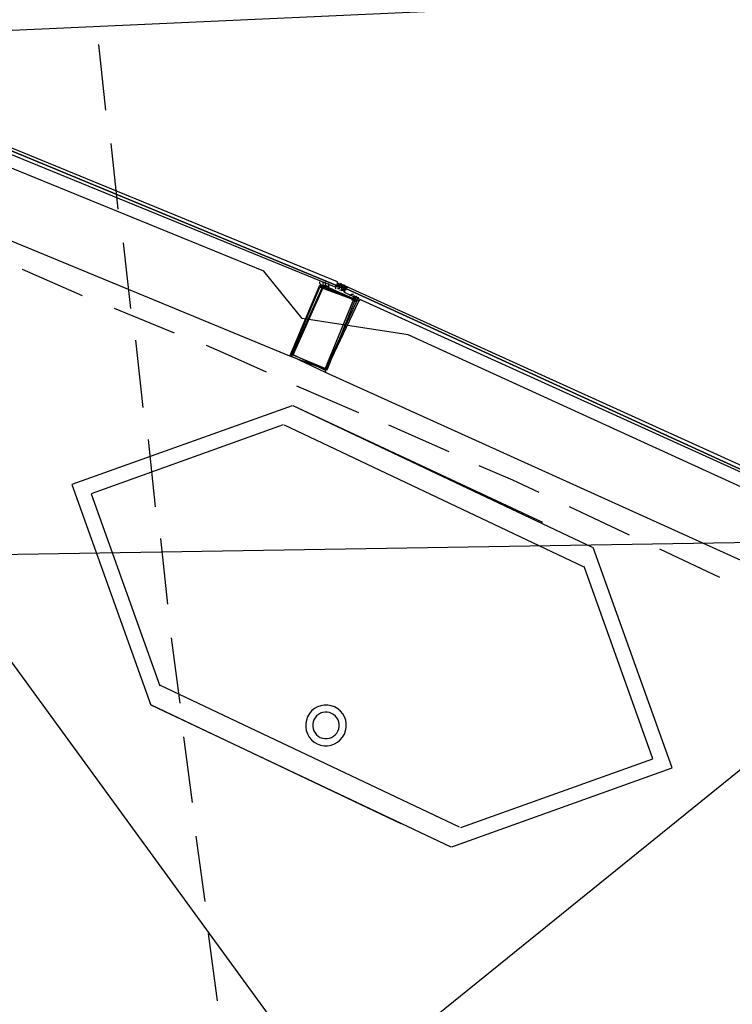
# Model space of a CAD drawing. Header units: feet. Extents: x -79 to 198, y -22 to 181.
# Tile 199 of 203: x 128.27 to 133.64, y 139.78 to 147.19. Entities that reach past the tile are written whole.
import ezdxf

# ---------------------------------------------------------------- set-up
doc = ezdxf.new("R2010")
doc.units = ezdxf.units.FT
doc.layers.add('A-AREA-UNIDAD', color=30, linetype='CONTINUOUS')
doc.layers.add('A-LINEA', color=7, linetype='CONTINUOUS')

msp = doc.modelspace()

# ---------------------------------------------------------------- linework, layer by layer
at = {"layer": 'A-AREA-UNIDAD'}
msp.add_lwpolyline([(137.36, 123.1644), (136.128, 134.3822), (134.72, 143.2533), (134.08, 143.3422), (134, 143.5378), (131.2, 144.8178), (130.4, 144.9422), (130.112, 145.2978), (127.28, 146.4533), (126.672, 146.4889), (126.56, 146.7378), (123.648, 147.8222), (122.912, 147.8933), (122.848, 148.0889), (115.968, 150.2222), (115.2, 150.2578), (115.168, 150.4178), (111.968, 151.2178), (111.328, 151.2178), (111.28, 151.3778), (104.032, 152.7289), (95.968, 153.6533), (95.872, 153.1022), (92.4, 153.2622)], dxfattribs=at)
at = {"layer": 'A-LINEA'}
for p, q in [((137.0738, 147.512), (40.0569, 143.1148)), ((128.8667, 147.0044), (128.92, 146.5111)), ((128.96, 146.2578), (129.0133, 145.7644)), ((130.3067, 144.6578), (126.88, 146.0711)), ((129.0533, 145.5111), (129.1067, 145.0178)), ((128.7467, 145.1111), (128.2933, 145.3111)), ((130.5467, 145.1911), (130.5467, 145.1911)), ((130.56, 145.2178), (130.56, 145.2178)), ((130.56, 145.2044), (130.56, 145.2044)), ((130.5867, 145.2044), (130.5867, 145.2044)), ((130.5867, 145.2044), (130.5867, 145.2044)), ((130.6533, 145.1911), (130.6533, 145.1911)), ((130.6533, 145.1911), (130.6667, 145.1911)), ((130.6533, 145.1778), (130.6533, 145.1778)), ((130.6533, 145.1778), (130.6533, 145.1778)), ((130.6533, 145.1778), (130.6533, 145.1778)), ((130.6533, 145.1778), (130.6533, 145.1778)), ((130.6533, 145.1778), (130.6533, 145.1778)), ((130.6533, 145.1778), (130.6533, 145.1778)), ((130.6533, 145.1778), (130.6533, 145.1778)), ((130.6533, 145.1778), (130.6533, 145.1778)), ((130.6533, 145.1778), (130.6533, 145.1778)), ((130.6533, 145.1778), (130.6533, 145.1778)), ((130.6533, 145.1778), (130.6533, 145.1778)), ((130.6533, 145.1778), (130.6533, 145.1778)), ((130.6533, 145.1778), (130.6533, 145.1778)), ((130.6533, 145.1644), (130.6533, 145.1644)), ((130.6667, 145.2178), (130.6667, 145.2178)), ((130.6667, 145.2044), (130.68, 145.2044)), ((130.6667, 145.2044), (130.6667, 145.2044)), ((130.6667, 145.2044), (130.6667, 145.2044)), ((130.6667, 145.2044), (130.6667, 145.2044)), ((130.6667, 145.2044), (130.6667, 145.2044)), ((130.6667, 145.2044), (130.6667, 145.2044)), ((130.6667, 145.2044), (130.6667, 145.2044)), ((130.6667, 145.2044), (130.6667, 145.2044)), ((130.6667, 145.2044), (130.6667, 145.2044)), ((130.6667, 145.2044), (130.6667, 145.2044)), ((130.6667, 145.2044), (130.6667, 145.2044)), ((130.6667, 145.2044), (130.6667, 145.2044)), ((130.6667, 145.2044), (130.6667, 145.2044)), ((130.6667, 145.2044), (130.6667, 145.2044)), ((130.6667, 145.2044), (130.6667, 145.2044)), ((130.6667, 145.2044), (130.6667, 145.1911)), ((130.6667, 145.2044), (130.6667, 145.2044)), ((130.6667, 145.2044), (130.6667, 145.2044)), ((130.6667, 145.1911), (130.6667, 145.2044)), ((130.6667, 145.1911), (130.6667, 145.1911)), ((130.6667, 145.1911), (130.6667, 145.1911)), ((130.6667, 145.1911), (130.6667, 145.1911)), ((130.6667, 145.1911), (130.68, 145.1911)), ((130.6667, 145.1911), (130.6667, 145.1911)), ((130.6667, 145.1911), (130.6667, 145.1911)), ((130.6667, 145.1911), (130.6667, 145.1911)), ((130.6667, 145.1911), (130.6667, 145.1911)), ((130.6667, 145.1911), (130.6667, 145.1911)), ((130.6667, 145.1911), (130.6667, 145.1911)), ((130.6667, 145.1911), (130.68, 145.1911)), ((130.6667, 145.1911), (130.68, 145.1911)), ((130.6667, 145.1911), (130.68, 145.1911)), ((130.6667, 145.1911), (130.6667, 145.1911)), ((130.6667, 145.1911), (130.6667, 145.1911)), ((130.6667, 145.1911), (130.6667, 145.1911)), ((130.6667, 145.1911), (130.6667, 145.1778)), ((130.6667, 145.1911), (130.6667, 145.1911)), ((130.6667, 145.1911), (130.6667, 145.1911)), ((130.6667, 145.1911), (130.6667, 145.1911)), ((130.6667, 145.1911), (130.6667, 145.1911)), ((130.6667, 145.1911), (130.6667, 145.1778)), ((130.6667, 145.1911), (130.6667, 145.1911)), ((130.6667, 145.1778), (130.6667, 145.1778)), ((130.6667, 145.1778), (130.6667, 145.1778)), ((130.6667, 145.1778), (130.6667, 145.1778)), ((130.6667, 145.1778), (130.6667, 145.1778)), ((130.6667, 145.1778), (130.6667, 145.1778)), ((130.6667, 145.1778), (130.6667, 145.1778)), ((130.6667, 145.1778), (130.6667, 145.1778)), ((130.6667, 145.1778), (130.6667, 145.1778)), ((130.6667, 145.1778), (130.6667, 145.1778)), ((130.6667, 145.1778), (130.6667, 145.1778)), ((130.6667, 145.1778), (130.6667, 145.1778)), ((130.6667, 145.1778), (130.6667, 145.1778)), ((130.6688, 145.2), (130.7224, 145.1779)), ((130.68, 145.1911), (130.68, 145.2044)), ((130.68, 145.2044), (130.68, 145.2044)), ((130.68, 145.2044), (130.68, 145.2044)), ((130.68, 145.2044), (130.68, 145.2044)), ((130.68, 145.2044), (130.68, 145.2044)), ((130.68, 145.2044), (130.68, 145.2044)), ((130.68, 145.2044), (130.68, 145.2044)), ((130.68, 145.2044), (130.68, 145.2044)), ((130.68, 145.2044), (130.68, 145.2044)), ((130.68, 145.2044), (130.68, 145.2044)), ((130.68, 145.2044), (130.68, 145.2044)), ((130.68, 145.2044), (130.68, 145.2044)), ((130.68, 145.2044), (130.68, 145.2044)), ((130.68, 145.2044), (130.68, 145.2044)), ((130.68, 145.2044), (130.68, 145.2044)), ((130.68, 145.2044), (130.68, 145.2044)), ((130.68, 145.2044), (130.68, 145.2044)), ((130.68, 145.2044), (130.68, 145.2044)), ((130.68, 145.2044), (130.68, 145.2044)), ((130.68, 145.2044), (130.68, 145.2044)), ((130.68, 145.2044), (130.68, 145.2044)), ((130.68, 145.2044), (130.68, 145.2044)), ((130.68, 145.2044), (130.68, 145.2044)), ((130.68, 145.2044), (130.68, 145.2044)), ((130.68, 145.2044), (130.68, 145.2044)), ((130.68, 145.1911), (130.68, 145.1911)), ((130.68, 145.1911), (130.68, 145.1911)), ((130.68, 145.1911), (130.68, 145.1911)), ((130.68, 145.1911), (130.68, 145.1911)), ((130.68, 145.1911), (130.68, 145.1911)), ((130.68, 145.1911), (130.68, 145.1911)), ((130.68, 145.1911), (130.68, 145.1911)), ((130.68, 145.1911), (130.68, 145.1911)), ((130.68, 145.1911), (130.6933, 145.1911)), ((130.68, 145.1911), (130.68, 145.1911)), ((130.68, 145.1911), (130.68, 145.1911)), ((130.68, 145.1778), (130.68, 145.1911)), ((130.68, 145.1911), (130.68, 145.1911)), ((130.68, 145.1911), (130.68, 145.1911)), ((130.68, 145.1911), (130.68, 145.1911)), ((130.68, 145.1911), (130.68, 145.1911)), ((130.68, 145.1911), (130.68, 145.1911)), ((130.68, 145.1911), (130.68, 145.1911)), ((130.68, 145.1911), (130.68, 145.1911)), ((130.68, 145.1911), (130.68, 145.1911)), ((130.68, 145.1911), (130.68, 145.1911)), ((130.68, 145.1911), (130.6933, 145.1911)), ((130.68, 145.1911), (130.68, 145.1911)), ((130.68, 145.1911), (130.68, 145.1911)), ((130.68, 145.1911), (130.68, 145.1911)), ((130.68, 145.1911), (130.68, 145.1911)), ((130.68, 145.1778), (130.68, 145.1911)), ((130.68, 145.1911), (130.68, 145.1911)), ((130.68, 145.1911), (130.68, 145.1911)), ((130.68, 145.1911), (130.68, 145.1911)), ((130.68, 145.1778), (130.68, 145.1911)), ((130.68, 145.1778), (130.68, 145.1778)), ((130.68, 145.1778), (130.68, 145.1778)), ((130.68, 145.1778), (130.68, 145.1778)), ((130.68, 145.1778), (130.68, 145.1778)), ((130.68, 145.1778), (130.68, 145.1778)), ((130.68, 145.1778), (130.68, 145.1778)), ((130.68, 145.1778), (130.68, 145.1778)), ((130.68, 145.1778), (130.68, 145.1778)), ((130.68, 145.1778), (130.68, 145.1778)), ((130.68, 145.1778), (130.68, 145.1778)), ((130.68, 145.1778), (130.68, 145.1778)), ((130.68, 145.1778), (130.68, 145.1778)), ((130.68, 145.1778), (130.68, 145.1778)), ((130.68, 145.1778), (130.68, 145.1778)), ((130.68, 145.1778), (130.68, 145.1778)), ((130.68, 145.1778), (130.68, 145.1778)), ((130.68, 145.1778), (130.6933, 145.1778)), ((130.68, 145.1778), (130.68, 145.1778)), ((130.68, 145.1778), (130.68, 145.1778)), ((130.68, 145.1778), (130.68, 145.1778)), ((130.68, 145.1778), (130.68, 145.1778)), ((130.68, 145.1778), (130.68, 145.1778)), ((130.68, 145.1778), (130.68, 145.1778)), ((130.68, 145.1778), (130.68, 145.1778)), ((130.68, 145.1778), (130.68, 145.1778)), ((130.68, 145.1778), (130.68, 145.1778)), ((130.68, 145.1778), (130.68, 145.1778)), ((130.68, 145.1778), (130.68, 145.1778)), ((130.68, 145.1778), (130.68, 145.1778)), ((130.68, 145.1644), (130.68, 145.1644)), ((130.68, 145.1644), (130.68, 145.1644)), ((130.68, 145.1644), (130.68, 145.1644)), ((130.68, 145.1644), (130.68, 145.1644)), ((130.68, 145.1644), (130.68, 145.1644)), ((130.68, 145.1644), (130.68, 145.1644)), ((130.68, 145.1644), (130.68, 145.1644)), ((130.6931, 145.2021), (130.7459, 145.1781)), ((130.6933, 145.2044), (130.6933, 145.2044)), ((130.6933, 145.1911), (130.6933, 145.2044)), ((130.6933, 145.1911), (130.6933, 145.2044)), ((130.6933, 145.2044), (130.6933, 145.1911)), ((130.6933, 145.2044), (130.6933, 145.1911)), ((130.6933, 145.2044), (130.6933, 145.1911)), ((130.6933, 145.2044), (130.6933, 145.2044)), ((130.6933, 145.2044), (130.6933, 145.2044)), ((130.6933, 145.2044), (130.6933, 145.2044)), ((130.6933, 145.2044), (130.6933, 145.2044)), ((130.6933, 145.2044), (130.6933, 145.2044)), ((130.6933, 145.2044), (130.6933, 145.2044)), ((130.6933, 145.2044), (130.6933, 145.2044)), ((130.6933, 145.1911), (130.6933, 145.2044)), ((130.6933, 145.2044), (130.6933, 145.2044)), ((130.6933, 145.2044), (130.6933, 145.2044)), ((130.6933, 145.1911), (130.6933, 145.2044)), ((130.6933, 145.2044), (130.6933, 145.2044)), ((130.6933, 145.1778), (130.6933, 145.1911)), ((130.6933, 145.1911), (130.6933, 145.1911)), ((130.6933, 145.1911), (130.6933, 145.1911)), ((130.6933, 145.1911), (130.6933, 145.1911)), ((130.6933, 145.1778), (130.6933, 145.1911)), ((130.7067, 145.1911), (130.6933, 145.1911)), ((130.6933, 145.1911), (130.6933, 145.1911)), ((130.6933, 145.1911), (130.6933, 145.1911)), ((130.6933, 145.1911), (130.6933, 145.1911)), ((130.6933, 145.1911), (130.6933, 145.1911)), ((130.6933, 145.1911), (130.6933, 145.1911)), ((130.6933, 145.1911), (130.6933, 145.1911)), ((130.6933, 145.1911), (130.6933, 145.1911)), ((130.6933, 145.1911), (130.6933, 145.1911)), ((130.6933, 145.1911), (130.6933, 145.1911)), ((130.6933, 145.1911), (130.6933, 145.1911)), ((130.6933, 145.1911), (130.6933, 145.1911)), ((130.6933, 145.1911), (130.6933, 145.1911)), ((130.6933, 145.1911), (130.6933, 145.1911)), ((130.6933, 145.1911), (130.6933, 145.1911)), ((130.6933, 145.1911), (130.6933, 145.1911)), ((130.6933, 145.1911), (130.6933, 145.1911)), ((130.6933, 145.1911), (130.6933, 145.1911)), ((130.6933, 145.1911), (130.6933, 145.1911)), ((130.6933, 145.1911), (130.6933, 145.1911)), ((130.6933, 145.1911), (130.6933, 145.1911)), ((130.6933, 145.1911), (130.6933, 145.1911)), ((130.6933, 145.1911), (130.6933, 145.1911)), ((130.6933, 145.1911), (130.6933, 145.1911)), ((130.6933, 145.1911), (130.6933, 145.1911)), ((130.6933, 145.1911), (130.6933, 145.1911)), ((130.6933, 145.1911), (130.6933, 145.1911)), ((130.6933, 145.1911), (130.6933, 145.1911)), ((130.6933, 145.1911), (130.6933, 145.1911)), ((130.6933, 145.1911), (130.6933, 145.1911)), ((130.6933, 145.1911), (130.6933, 145.1911)), ((130.6933, 145.1911), (130.6933, 145.1911)), ((130.6933, 145.1911), (130.6933, 145.1911)), ((130.6933, 145.1911), (130.6933, 145.1911)), ((130.6933, 145.1911), (130.6933, 145.1911)), ((130.6933, 145.1911), (130.6933, 145.1911)), ((130.6933, 145.1911), (130.6933, 145.1911)), ((130.6933, 145.1911), (130.6933, 145.1911)), ((130.6933, 145.1911), (130.6933, 145.1911)), ((130.6933, 145.1911), (130.6933, 145.1911)), ((130.6933, 145.1911), (130.6933, 145.1911)), ((130.6933, 145.1911), (130.6933, 145.1911)), ((130.6933, 145.1911), (130.6933, 145.1911)), ((130.6933, 145.1911), (130.6933, 145.1911)), ((130.6933, 145.1911), (130.6933, 145.1911)), ((130.6933, 145.1911), (130.6933, 145.1911)), ((130.6933, 145.1778), (130.6933, 145.1778)), ((130.7067, 145.1778), (130.6933, 145.1778)), ((130.6933, 145.1778), (130.6933, 145.1778)), ((130.6933, 145.1778), (130.6933, 145.1778)), ((130.6933, 145.1778), (130.6933, 145.1778)), ((130.6933, 145.1778), (130.6933, 145.1778)), ((130.6933, 145.1778), (130.6933, 145.1778)), ((130.6933, 145.1778), (130.6933, 145.1778)), ((130.6933, 145.1778), (130.6933, 145.1778)), ((130.6933, 145.1778), (130.6933, 145.1778)), ((130.6933, 145.1778), (130.6933, 145.1778)), ((130.6933, 145.1778), (130.6933, 145.1778)), ((130.6933, 145.1778), (130.6933, 145.1778)), ((130.6933, 145.1778), (130.6933, 145.1778)), ((130.6933, 145.1778), (130.6933, 145.1778)), ((130.6933, 145.1778), (130.6933, 145.1778)), ((130.6933, 145.1778), (130.6933, 145.1778)), ((130.6933, 145.1778), (130.6933, 145.1778)), ((130.6933, 145.1778), (130.6933, 145.1778)), ((130.6933, 145.1778), (130.6933, 145.1778)), ((130.6933, 145.1778), (130.6933, 145.1778)), ((130.6933, 145.1778), (130.6933, 145.1778)), ((130.6933, 145.1778), (130.6933, 145.1778)), ((130.6933, 145.1778), (130.6933, 145.1778)), ((130.6933, 145.1778), (130.6933, 145.1778)), ((130.6933, 145.1778), (130.6933, 145.1778)), ((130.6933, 145.1778), (130.6933, 145.1778)), ((130.6933, 145.1778), (130.6933, 145.1778)), ((130.6933, 145.1778), (130.6933, 145.1778)), ((130.6933, 145.1778), (130.6933, 145.1778)), ((130.6933, 145.1778), (130.6933, 145.1778)), ((130.6933, 145.1778), (130.6933, 145.1778)), ((130.6933, 145.1778), (130.6933, 145.1778)), ((130.6933, 145.1778), (130.6933, 145.1778)), ((130.6933, 145.1778), (130.6933, 145.1778)), ((130.6933, 145.1778), (130.6933, 145.1778)), ((130.6933, 145.1778), (130.6933, 145.1778)), ((130.6933, 145.1778), (130.6933, 145.1778)), ((130.6933, 145.1778), (130.6933, 145.1778)), ((130.6933, 145.1778), (130.6933, 145.1778)), ((130.6933, 145.1778), (130.6933, 145.1778)), ((130.6933, 145.1778), (130.6933, 145.1778)), ((130.6933, 145.1778), (130.6933, 145.1778)), ((130.6933, 145.1778), (130.6933, 145.1778)), ((130.6933, 145.1778), (130.7067, 145.1778)), ((130.6933, 145.1778), (130.6933, 145.1778)), ((130.6933, 145.1778), (130.7067, 145.1778)), ((130.7067, 145.1778), (130.6933, 145.1778)), ((130.6933, 145.1778), (130.6933, 145.1778)), ((130.6933, 145.1778), (130.6933, 145.1778)), ((130.7067, 145.1778), (130.6933, 145.1778)), ((130.6933, 145.1778), (130.6933, 145.1778)), ((130.6933, 145.1778), (130.6933, 145.1778)), ((130.6933, 145.1644), (130.7067, 145.1644)), ((130.72, 145.1911), (130.7067, 145.1911)), ((130.7067, 145.1911), (130.7067, 145.1911)), ((130.7067, 145.1911), (130.7067, 145.1911)), ((130.7067, 145.1911), (130.7067, 145.1911)), ((130.7067, 145.1911), (130.7067, 145.1911)), ((130.7067, 145.1911), (130.7067, 145.1911)), ((130.7067, 145.1911), (130.7067, 145.1911)), ((130.7067, 145.1911), (130.7067, 145.1911)), ((130.7067, 145.1911), (130.7067, 145.1911)), ((130.7067, 145.1911), (130.7067, 145.1911)), ((130.7067, 145.1911), (130.7067, 145.1911)), ((130.7067, 145.1911), (130.7067, 145.1911)), ((130.7067, 145.1778), (130.7067, 145.1911)), ((130.7067, 145.1911), (130.7067, 145.1911)), ((130.7067, 145.1911), (130.7067, 145.1911)), ((130.7067, 145.1911), (130.7067, 145.1911)), ((130.7067, 145.1911), (130.7067, 145.1911)), ((130.7067, 145.1911), (130.7067, 145.1911)), ((130.7067, 145.1911), (130.7067, 145.1911)), ((130.7067, 145.1911), (130.7067, 145.1911)), ((130.7067, 145.1911), (130.7067, 145.1911)), ((130.7067, 145.1911), (130.7067, 145.1911)), ((130.7067, 145.1911), (130.7067, 145.1911)), ((130.7067, 145.1911), (130.7067, 145.1911)), ((130.7067, 145.1911), (130.7067, 145.1911)), ((130.7067, 145.1911), (130.7067, 145.1911)), ((130.7067, 145.1911), (130.7067, 145.1911)), ((130.7067, 145.1911), (130.7067, 145.1911)), ((130.7067, 145.1911), (130.7067, 145.1911)), ((130.7067, 145.1911), (130.7067, 145.1911)), ((130.7067, 145.1911), (130.7067, 145.1911)), ((130.7067, 145.1911), (130.7067, 145.1911)), ((130.7067, 145.1911), (130.7067, 145.1911)), ((130.7067, 145.1911), (130.7067, 145.1911)), ((130.7067, 145.1911), (130.7067, 145.1778)), ((130.7067, 145.1911), (130.7067, 145.1778)), ((130.7067, 145.1911), (130.7067, 145.1778)), ((130.7067, 145.1911), (130.7067, 145.1911)), ((130.7067, 145.1911), (130.7067, 145.1911)), ((130.7067, 145.1911), (130.7067, 145.1911)), ((130.72, 145.1911), (130.7067, 145.1911)), ((130.72, 145.1911), (130.7067, 145.1911)), ((130.72, 145.1911), (130.7067, 145.1911)), ((130.7067, 145.1778), (130.7067, 145.1778)), ((130.7067, 145.1778), (130.7067, 145.1778)), ((130.7067, 145.1778), (130.7067, 145.1778)), ((130.7067, 145.1778), (130.7067, 145.1778)), ((130.7067, 145.1778), (130.7067, 145.1778)), ((130.7067, 145.1778), (130.7067, 145.1778)), ((130.7067, 145.1778), (130.7067, 145.1778)), ((130.7067, 145.1778), (130.7067, 145.1778)), ((130.7067, 145.1778), (130.7067, 145.1778)), ((130.7067, 145.1778), (130.7067, 145.1778)), ((130.7067, 145.1778), (130.7067, 145.1778)), ((130.7067, 145.1778), (130.7067, 145.1778)), ((130.7067, 145.1778), (130.7067, 145.1778)), ((130.7067, 145.1778), (130.7067, 145.1778)), ((130.7067, 145.1778), (130.7067, 145.1778)), ((130.7067, 145.1778), (130.7067, 145.1778)), ((130.7067, 145.1778), (130.7067, 145.1778)), ((130.7067, 145.1778), (130.7067, 145.1644)), ((130.7067, 145.1778), (130.7067, 145.1778)), ((130.7067, 145.1778), (130.7067, 145.1644)), ((130.7067, 145.1778), (130.7067, 145.1778)), ((130.7067, 145.1778), (130.7067, 145.1778)), ((130.7067, 145.1778), (130.7067, 145.1778)), ((130.7067, 145.1778), (130.7067, 145.1778)), ((130.7067, 145.1778), (130.7067, 145.1778)), ((130.7067, 145.1778), (130.7067, 145.1778)), ((130.7067, 145.1778), (130.7067, 145.1778)), ((130.7067, 145.1778), (130.7067, 145.1778)), ((130.7067, 145.1778), (130.7067, 145.1778)), ((130.7067, 145.1778), (130.7067, 145.1778)), ((130.7067, 145.1778), (130.7067, 145.1778)), ((130.7067, 145.1778), (130.7067, 145.1778)), ((130.7067, 145.1778), (130.7067, 145.1778)), ((130.7067, 145.1778), (130.7067, 145.1778)), ((130.7067, 145.1778), (130.7067, 145.1778)), ((130.7067, 145.1778), (130.7067, 145.1778)), ((130.7067, 145.1778), (130.7067, 145.1778)), ((130.7067, 145.1778), (130.7067, 145.1778)), ((130.7067, 145.1778), (130.7067, 145.1778)), ((130.7067, 145.1778), (130.7067, 145.1644)), ((130.7067, 145.1778), (130.7067, 145.1778)), ((130.7067, 145.1778), (130.7067, 145.1778)), ((130.7067, 145.1778), (130.7067, 145.1778)), ((130.7067, 145.1778), (130.7067, 145.1778)), ((130.7067, 145.1778), (130.7067, 145.1778)), ((130.7067, 145.1778), (130.7067, 145.1778)), ((130.7067, 145.1778), (130.7067, 145.1778)), ((130.7067, 145.1778), (130.7067, 145.1778)), ((130.7067, 145.1778), (130.7067, 145.1778)), ((130.7067, 145.1778), (130.7067, 145.1778)), ((130.7067, 145.1644), (130.7067, 145.1644)), ((130.7067, 145.1644), (130.7067, 145.1644)), ((130.72, 145.1644), (130.7067, 145.1644)), ((130.7067, 145.1644), (130.7067, 145.1644)), ((130.7067, 145.1644), (130.7067, 145.1644)), ((130.7067, 145.1644), (130.7067, 145.1644)), ((130.7067, 145.1644), (130.7067, 145.1644)), ((130.7067, 145.1644), (130.7067, 145.1644)), ((130.7067, 145.1644), (130.72, 145.1644)), ((130.7067, 145.1644), (130.72, 145.1644)), ((130.7067, 145.1644), (130.7067, 145.1644)), ((130.7067, 145.1644), (130.7067, 145.1644)), ((130.7067, 145.1644), (130.7067, 145.1644)), ((130.7067, 145.1644), (130.7067, 145.1644)), ((130.7067, 145.1644), (130.7067, 145.1644)), ((130.7067, 145.1644), (130.7067, 145.1644)), ((130.7067, 145.1644), (130.7067, 145.1644)), ((130.7067, 145.1644), (130.7067, 145.1644)), ((130.7067, 145.1644), (130.7067, 145.1644)), ((130.7067, 145.1644), (130.7067, 145.1644)), ((130.7067, 145.1644), (130.7067, 145.1644)), ((130.7067, 145.1644), (130.7067, 145.1644)), ((130.7067, 145.1644), (130.7067, 145.1644)), ((130.7067, 145.1511), (130.7067, 145.1644)), ((130.7067, 145.1511), (130.7067, 145.1644)), ((130.72, 145.1911), (130.72, 145.1911)), ((130.72, 145.1911), (130.72, 145.1911)), ((130.72, 145.1911), (130.72, 145.1911)), ((130.72, 145.1911), (130.72, 145.1911)), ((130.72, 145.1911), (130.72, 145.1911)), ((130.72, 145.1911), (130.72, 145.1911)), ((130.72, 145.1911), (130.72, 145.1911)), ((130.72, 145.1911), (130.72, 145.1778)), ((130.72, 145.1911), (130.72, 145.1778)), ((130.72, 145.1911), (130.72, 145.1911)), ((130.72, 145.1911), (130.72, 145.1911)), ((130.72, 145.1911), (130.72, 145.1911)), ((130.72, 145.1778), (130.72, 145.1778)), ((130.72, 145.1778), (130.72, 145.1778)), ((130.72, 145.1778), (130.72, 145.1778)), ((130.72, 145.1778), (130.72, 145.1778)), ((130.72, 145.1778), (130.72, 145.1778)), ((130.72, 145.1778), (130.72, 145.1644)), ((130.72, 145.1778), (130.72, 145.1778)), ((130.72, 145.1778), (130.72, 145.1778)), ((130.72, 145.1778), (130.72, 145.1778)), ((130.72, 145.1778), (130.72, 145.1778)), ((130.72, 145.1778), (130.72, 145.1778)), ((130.72, 145.1778), (130.72, 145.1778)), ((130.72, 145.1778), (130.72, 145.1778)), ((130.72, 145.1778), (130.72, 145.1778)), ((130.72, 145.1644), (130.72, 145.1778)), ((130.72, 145.1778), (130.72, 145.1778)), ((130.72, 145.1778), (130.72, 145.1778)), ((130.72, 145.1778), (130.7333, 145.1778)), ((130.7333, 145.1778), (130.72, 145.1778)), ((130.72, 145.1778), (130.72, 145.1778)), ((130.72, 145.1778), (130.72, 145.1778)), ((130.7333, 145.1778), (130.72, 145.1778)), ((130.72, 145.1778), (130.72, 145.1778)), ((130.72, 145.1778), (130.72, 145.1778)), ((130.72, 145.1778), (130.72, 145.1778)), ((130.72, 145.1778), (130.72, 145.1778)), ((130.72, 145.1778), (130.72, 145.1778)), ((130.72, 145.1778), (130.72, 145.1778)), ((130.72, 145.1778), (130.72, 145.1778)), ((130.72, 145.1778), (130.72, 145.1778)), ((130.72, 145.1644), (130.7333, 145.1644)), ((130.72, 145.1644), (130.72, 145.1644)), ((130.72, 145.1644), (130.72, 145.1644)), ((130.72, 145.1644), (130.72, 145.1644)), ((130.72, 145.1644), (130.72, 145.1644)), ((130.72, 145.1644), (130.72, 145.1644)), ((130.72, 145.1511), (130.72, 145.1644)), ((130.72, 145.1644), (130.72, 145.1644)), ((130.7333, 145.1644), (130.72, 145.1644)), ((130.72, 145.1644), (130.72, 145.1644)), ((130.72, 145.1644), (130.72, 145.1644)), ((130.72, 145.1644), (130.72, 145.1644)), ((130.72, 145.1644), (130.72, 145.1644)), ((130.72, 145.1511), (130.72, 145.1644)), ((130.72, 145.1644), (130.72, 145.1644)), ((130.72, 145.1644), (130.72, 145.1644)), ((130.72, 145.1511), (130.72, 145.1644)), ((130.72, 145.1644), (130.72, 145.1644)), ((130.72, 145.1644), (130.72, 145.1644)), ((130.72, 145.1644), (130.72, 145.1644)), ((130.72, 145.1644), (130.72, 145.1644)), ((130.72, 145.1644), (130.72, 145.1644)), ((130.72, 145.1644), (130.72, 145.1644)), ((130.72, 145.1644), (130.72, 145.1644)), ((130.72, 145.1644), (130.72, 145.1644)), ((130.72, 145.1644), (130.72, 145.1644)), ((130.7333, 145.1778), (130.7333, 145.1778)), ((130.7333, 145.1778), (130.7333, 145.1778)), ((130.7333, 145.1644), (130.7333, 145.1778)), ((130.7333, 145.1778), (130.7333, 145.1778)), ((130.7333, 145.1778), (130.7333, 145.1778)), ((130.7333, 145.1778), (130.7333, 145.1778)), ((130.7333, 145.1778), (130.7333, 145.1778)), ((130.7333, 145.1778), (130.7333, 145.1778)), ((130.7333, 145.1778), (130.7333, 145.1778)), ((130.7333, 145.1778), (130.7333, 145.1644)), ((130.7333, 145.1778), (130.7333, 145.1778)), ((130.7333, 145.1778), (130.7333, 145.1644)), ((130.7333, 145.1778), (130.7333, 145.1778)), ((130.7333, 145.1778), (130.7333, 145.1778)), ((130.7333, 145.1778), (130.7333, 145.1778)), ((130.7333, 145.1778), (130.7333, 145.1778)), ((130.7333, 145.1778), (130.7333, 145.1778)), ((130.7333, 145.1778), (130.7333, 145.1778)), ((130.7333, 145.1778), (130.7333, 145.1778)), ((130.7333, 145.1778), (130.7333, 145.1778)), ((130.7333, 145.1778), (130.7333, 145.1778)), ((130.7333, 145.1778), (130.7333, 145.1778)), ((130.7333, 145.1778), (130.7333, 145.1778)), ((130.7333, 145.1644), (130.7333, 145.1644)), ((130.7333, 145.1644), (130.7333, 145.1644)), ((130.7333, 145.1644), (130.7333, 145.1644)), ((130.7333, 145.1644), (130.7333, 145.1644)), ((130.7333, 145.1644), (130.7333, 145.1644)), ((130.7333, 145.1644), (130.7333, 145.1644)), ((130.7333, 145.1644), (130.7333, 145.1644)), ((130.7333, 145.1644), (130.7333, 145.1644)), ((130.7333, 145.1644), (130.7333, 145.1644)), ((130.6933, 145.1511), (130.6933, 145.1511)), ((130.6933, 145.1511), (130.6933, 145.1511)), ((130.6933, 145.1511), (130.6933, 145.1511)), ((130.7067, 145.1511), (130.7067, 145.1511)), ((130.72, 145.1511), (130.72, 145.1511)), ((130.72, 145.1511), (130.72, 145.1511)), ((130.72, 145.1511), (130.72, 145.1511)), ((130.72, 145.1378), (130.72, 145.1511)), ((130.72, 145.1511), (130.72, 145.1511)), ((130.72, 145.1511), (130.72, 145.1511)), ((130.72, 145.1511), (130.72, 145.1511)), ((130.72, 145.1511), (130.72, 145.1511)), ((130.72, 145.1511), (130.72, 145.1511)), ((130.72, 145.1511), (130.72, 145.1511)), ((130.72, 145.1511), (130.72, 145.1511)), ((130.72, 145.1511), (130.72, 145.1511)), ((130.72, 145.1511), (130.72, 145.1378)), ((130.72, 145.1511), (130.72, 145.1511)), ((130.72, 145.1378), (130.72, 145.1378)), ((130.84, 145.0978), (130.84, 145.0978)), ((129.44, 144.8311), (128.9867, 145.0178)), ((129.1467, 144.7778), (129.2, 144.2711)), ((130.5733, 144.5378), (133.96, 143.0044)), ((130.8267, 144.2311), (130.36, 144.4311)), ((132.2133, 143.4044), (130.3333, 144.2844)), ((132.5867, 143.2178), (130.3333, 144.2844)), ((132.52, 143.0711), (130.2667, 144.1378)), ((131.5067, 143.9378), (131.0533, 144.1378)), ((129.24, 144.0311), (129.2933, 143.5244)), ((130.48, 139.2444), (127.2533, 143.6711)), ((132.8667, 143.3111), (132.4133, 143.5244)), ((134.895, 143.2722), (37.2384, 141.6899)), ((129.3333, 143.2844), (129.3867, 142.7911)), ((133.5467, 142.9911), (133.0933, 143.2044)), ((129.4133, 142.5378), (129.48, 142.0444)), ((131.5867, 141.1111), (129.3333, 142.1778)), ((130.4548, 141.9662), (130.4413, 141.9432)), ((130.472, 141.9866), (130.4548, 141.9662)), ((130.4926, 142.0037), (130.472, 141.9866)), ((130.5158, 142.017), (130.4926, 142.0037)), ((130.5409, 142.026), (130.5158, 142.017)), ((130.5381, 141.9686), (130.523, 141.9599)), ((130.5545, 141.9745), (130.5381, 141.9686)), ((130.5673, 142.0306), (130.5409, 142.026)), ((130.5717, 141.9774), (130.5545, 141.9745)), ((130.594, 142.0305), (130.5673, 142.0306)), ((130.5891, 141.9774), (130.5717, 141.9774)), ((130.6063, 141.9743), (130.5891, 141.9774)), ((130.6203, 142.0257), (130.594, 142.0305)), ((130.6226, 141.9682), (130.6063, 141.9743)), ((130.6454, 142.0165), (130.6203, 142.0257)), ((130.6377, 141.9595), (130.6226, 141.9682)), ((130.6685, 142.003), (130.6454, 142.0165)), ((130.6889, 141.9858), (130.6685, 142.003)), ((130.706, 141.9652), (130.6889, 141.9858)), ((130.72, 139.1378), (134.2667, 142.0044)), ((130.4273, 141.8918), (130.4272, 141.865)), ((130.4321, 141.9181), (130.4273, 141.8918)), ((130.4413, 141.9432), (130.4321, 141.9181)), ((130.4835, 141.9041), (130.4804, 141.8869)), ((130.4895, 141.9204), (130.4835, 141.9041)), ((130.4983, 141.9355), (130.4895, 141.9204)), ((130.5096, 141.9488), (130.4983, 141.9355)), ((130.523, 141.9599), (130.5096, 141.9488)), ((130.651, 141.9482), (130.6377, 141.9595)), ((130.6621, 141.9348), (130.651, 141.9482)), ((130.6708, 141.9197), (130.6621, 141.9348)), ((130.6767, 141.9033), (130.6708, 141.9197)), ((130.6797, 141.8861), (130.6767, 141.9033)), ((130.7192, 141.942), (130.706, 141.9652)), ((130.7283, 141.9169), (130.7192, 141.942)), ((130.7328, 141.8905), (130.7283, 141.9169)), ((130.4272, 141.865), (130.4317, 141.8387)), ((130.4317, 141.8387), (130.4408, 141.8136)), ((130.4804, 141.8869), (130.4803, 141.8695)), ((130.4803, 141.8695), (130.4833, 141.8523)), ((130.4833, 141.8523), (130.4892, 141.8359)), ((130.4892, 141.8359), (130.4979, 141.8208)), ((130.4979, 141.8208), (130.509, 141.8074)), ((130.6504, 141.8068), (130.6617, 141.8201)), ((130.6617, 141.8201), (130.6705, 141.8351)), ((130.6705, 141.8351), (130.6765, 141.8515)), ((130.6765, 141.8515), (130.6796, 141.8687)), ((130.6796, 141.8687), (130.6797, 141.8861)), ((130.7187, 141.8124), (130.7279, 141.8375)), ((130.7279, 141.8375), (130.7327, 141.8638)), ((130.7327, 141.8638), (130.7328, 141.8905)), ((129.5067, 141.7911), (129.5733, 141.2978)), ((130.4408, 141.8136), (130.454, 141.7903)), ((130.454, 141.7903), (130.4711, 141.7698)), ((130.4711, 141.7698), (130.4915, 141.7525)), ((130.4915, 141.7525), (130.5146, 141.7391)), ((130.509, 141.8074), (130.5223, 141.7961)), ((130.5223, 141.7961), (130.5374, 141.7873)), ((130.5374, 141.7873), (130.5537, 141.7813)), ((130.5537, 141.7813), (130.5709, 141.7782)), ((130.5709, 141.7782), (130.5883, 141.7781)), ((130.5883, 141.7781), (130.6055, 141.7811)), ((130.6055, 141.7811), (130.6219, 141.787)), ((130.6219, 141.787), (130.637, 141.7956)), ((130.637, 141.7956), (130.6504, 141.8068)), ((130.6442, 141.7385), (130.6674, 141.7518)), ((130.6674, 141.7518), (130.688, 141.7689)), ((130.688, 141.7689), (130.7052, 141.7893)), ((130.7052, 141.7893), (130.7187, 141.8124)), ((130.5146, 141.7391), (130.5397, 141.7298)), ((130.5397, 141.7298), (130.566, 141.7251)), ((130.566, 141.7251), (130.5927, 141.725)), ((130.5927, 141.725), (130.6191, 141.7295)), ((130.6191, 141.7295), (130.6442, 141.7385)), ((129.6, 141.0444), (129.6667, 140.5511)), ((129.6933, 140.3111), (129.76, 139.8044))]:
    msp.add_line(p, q, dxfattribs=at)
for points in [[(130.6667, 145.2178), (127.0267, 146.7111), (127.0133, 146.7111), (127.0133, 146.6978), (130.6533, 145.1911), (130.6667, 145.1911), (130.6667, 145.2178)], [(130.6533, 145.1911), (127.0133, 146.6978), (127, 146.6844), (127, 146.6711), (130.6533, 145.1778), (130.6533, 145.1911)], [(130.5867, 144.5511), (130.3067, 144.6578), (130.5333, 145.1911), (130.8, 145.0844), (130.5867, 144.5511)], [(130.32, 144.6578), (130.5733, 144.5378), (130.8267, 145.0711), (130.56, 145.1911), (130.32, 144.6578)], [(130.5733, 144.5644), (130.32, 144.6711), (130.5333, 145.1778), (130.7867, 145.0844), (130.5733, 144.5644)], [(130.3333, 144.6711), (130.5733, 144.5511), (130.8133, 145.0711), (130.56, 145.1778), (130.3333, 144.6711)], [(130.5467, 145.1778), (130.5333, 145.1911), (130.5467, 145.1911), (130.5467, 145.1911), (130.5467, 145.1911), (130.5467, 145.1911), (130.5333, 145.2044), (130.5333, 145.2044), (130.5333, 145.2178), (130.5333, 145.2178)], [(130.5467, 145.2178), (130.5467, 145.2178), (130.5467, 145.2178)], [(130.5467, 145.1911), (130.5467, 145.1911), (130.5467, 145.1911), (130.5467, 145.1778), (130.5467, 145.1778)], [(130.56, 145.1778), (130.56, 145.1778), (130.56, 145.1911), (130.56, 145.1911), (130.56, 145.1911), (130.56, 145.1911), (130.56, 145.1911), (130.56, 145.1911), (130.56, 145.1911), (130.56, 145.2178), (130.56, 145.2178)], [(130.5733, 145.2044), (130.5733, 145.2044), (130.5733, 145.2044), (130.5733, 145.2044), (130.5733, 145.1778), (130.5733, 145.1778), (130.56, 145.1911), (130.56, 145.1911)], [(130.5733, 145.1778), (130.5733, 145.1778), (130.5733, 145.1911), (130.5733, 145.1911), (130.56, 145.1778)], [(130.5733, 145.2178), (130.5733, 145.2178), (130.5733, 145.2044), (130.5733, 145.2044)], [(130.6, 145.2044), (130.6, 145.2044), (130.6, 145.2044), (130.6, 145.1778), (130.6, 145.1778), (130.5733, 145.1911), (130.5733, 145.1911), (130.5733, 145.1778), (130.5733, 145.1778), (130.5733, 145.1778), (130.5733, 145.1778)], [(130.6533, 145.1644), (130.6533, 145.1778), (130.6667, 145.1911), (130.6533, 145.1911), (130.6667, 145.1911), (130.6667, 145.2044), (130.6667, 145.2178)], [(130.6933, 145.2044), (130.68, 145.1911), (130.68, 145.1778), (130.68, 145.1644), (130.6667, 145.1644)], [(130.6667, 145.2044), (130.6667, 145.2044), (130.68, 145.2044), (130.6667, 145.2044), (130.68, 145.2044)], [(130.6667, 145.2044), (130.6667, 145.2044), (130.68, 145.2044), (130.6667, 145.2044), (130.68, 145.2044)], [(130.7052, 145.1502), (130.6948, 145.176), (130.6687, 145.1665)], [(130.68, 145.2044), (130.68, 145.2044), (130.68, 145.1911)], [(130.6933, 145.1911), (130.68, 145.1911), (130.68, 145.1778)], [(130.7187, 145.1373), (130.7078, 145.1629), (130.6818, 145.1528)], [(130.7067, 145.1778), (130.6933, 145.1778), (130.6933, 145.1911)], [(130.6933, 145.1778), (130.6933, 145.1778), (130.6933, 145.1911), (130.6933, 145.1911)], [(130.7067, 145.1778), (130.7067, 145.1778), (130.6933, 145.1778), (130.6933, 145.1911)], [(130.6933, 145.1778), (130.6933, 145.1911), (130.6933, 145.1778)], [(130.72, 145.1911), (130.7067, 145.1778), (130.7067, 145.1644), (130.7067, 145.1511), (130.6933, 145.1511)], [(130.7067, 145.1911), (130.7067, 145.1911), (130.7067, 145.1778), (130.7067, 145.1778)], [(130.7067, 145.1911), (130.7067, 145.1778), (130.7067, 145.1911)], [(130.7067, 145.1911), (130.7067, 145.1778), (130.7067, 145.1911)], [(130.72, 145.1911), (130.7067, 145.1911), (130.7067, 145.1778)], [(130.7067, 145.1778), (130.7067, 145.1778), (130.7067, 145.1644)], [(130.72, 145.1778), (130.72, 145.1778), (130.72, 145.1644)], [(130.72, 145.1778), (130.72, 145.1778), (130.7333, 145.1778)], [(130.72, 145.1378), (130.72, 145.1511), (130.7333, 145.1644), (130.7333, 145.1778), (130.7467, 145.1778)], [(130.7333, 145.1644), (134.32, 143.5244), (134.32, 143.5111), (134.3067, 143.5111), (130.72, 145.1378), (130.72, 145.1511), (130.7333, 145.1644)], [(130.7467, 145.1778), (134.3333, 143.5511), (134.32, 143.5244), (130.7333, 145.1644), (130.7333, 145.1778), (130.7467, 145.1778)], [(130.76, 145.1111), (130.7733, 145.1244), (130.7733, 145.1244), (130.7867, 145.1244), (130.7867, 145.1244)], [(130.76, 145.0978), (130.76, 145.0978), (130.7867, 145.0978), (130.7867, 145.0978), (130.7867, 145.0844), (130.7867, 145.0978), (130.7733, 145.0844), (130.7867, 145.0844), (130.7867, 145.0844), (130.7867, 145.0844), (130.8, 145.0844), (130.7867, 145.0844), (130.8, 145.0844), (130.8, 145.0844)], [(130.8, 145.1111), (130.8, 145.1111), (130.8, 145.1111), (130.8, 145.1111), (130.7867, 145.0978), (130.7867, 145.0978), (130.8, 145.0844), (130.8, 145.0844), (130.8, 145.0844), (130.8, 145.0844), (130.8, 145.0711), (130.8, 145.0711), (130.8, 145.0711), (130.8133, 145.0711), (130.8133, 145.0711), (130.8133, 145.0711), (130.8133, 145.0711), (130.8133, 145.0844)], [(130.7867, 145.1111), (130.8, 145.1111), (130.8, 145.1111), (130.8, 145.1111)], [(130.8, 145.0978), (130.8, 145.0844), (130.8, 145.0844), (130.8133, 145.1111), (130.8133, 145.1111), (130.8133, 145.1111)], [(130.8133, 145.0844), (130.8, 145.0711), (130.8, 145.0711), (130.8, 145.0844), (130.8, 145.0844)], [(130.8267, 145.0978), (130.8267, 145.0978), (130.8133, 145.0978), (130.8133, 145.0978), (130.8133, 145.0978)], [(130.84, 145.0844), (130.8267, 145.0711), (130.8267, 145.0711), (130.8133, 145.0844)], [(130.1333, 144.5378), (129.8, 144.6844), (129.68, 144.7378)], [(130.3262, 144.2848), (128.6663, 143.6907), (129.2604, 142.0308)], [(130.2579, 144.1402), (128.811, 143.6223), (129.3288, 142.1754)], [(132.1867, 143.6311), (131.9867, 143.7244), (131.7333, 143.8311)], [(131.5271, 140.9641), (133.187, 141.5582), (132.5929, 143.2181)], [(131.5955, 141.1087), (133.0424, 141.6266), (132.5245, 143.0735)], [(131.1467, 141.1378), (129.2667, 142.0311), (131.52, 140.9644)]]:
    msp.add_lwpolyline(points, dxfattribs=at)
for points in [[(130.5467, 145.1911), (130.5467, 145.1911), (130.5467, 145.1911), (130.5467, 145.1911)], [(130.7867, 145.0978), (130.7867, 145.0978), (130.7867, 145.0844), (130.7867, 145.0844)]]:
    msp.add_lwpolyline(points, close=True, dxfattribs=at)

doc.saveas('drawing.dxf')
